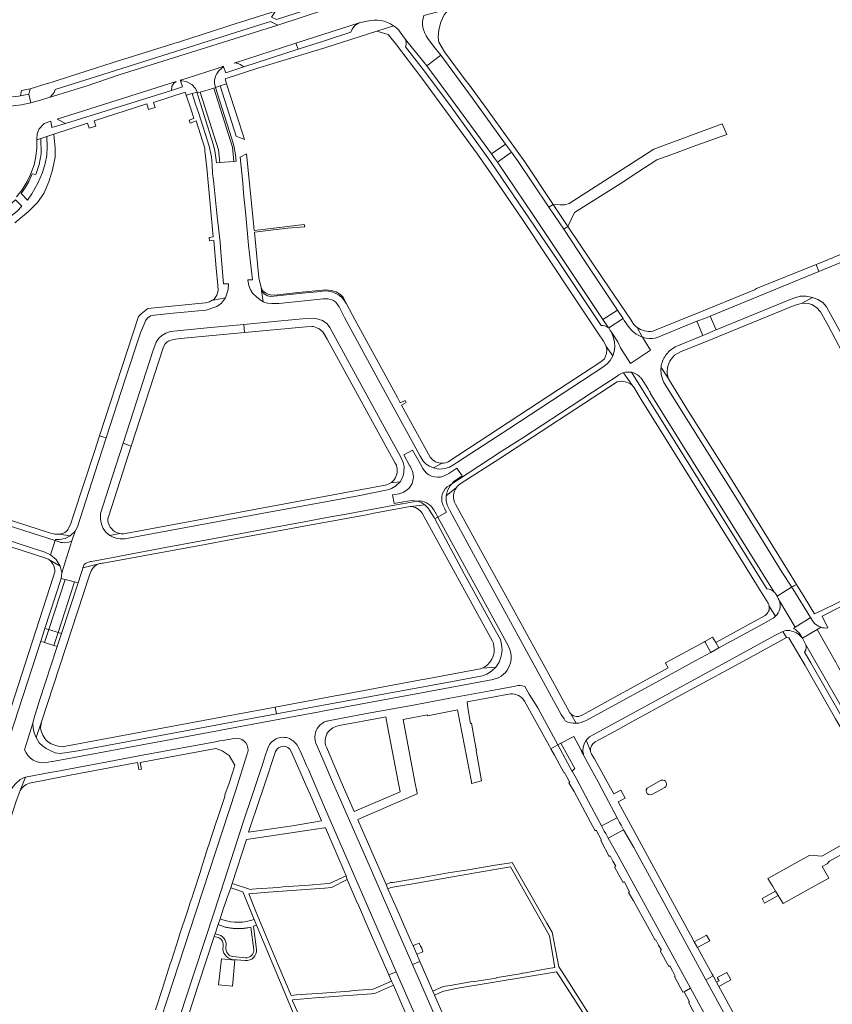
# Model space of a CAD drawing. Extents: x 146402 to 164798, y 455483 to 464134.
# Tile 90 of 256: x 154892 to 155180, y 461421 to 461769. Entities that reach past the tile are written whole.
import ezdxf

# ---------------------------------------------------------------- set-up
doc = ezdxf.new("R2010")
doc.units = 0
doc.header["$LTSCALE"] = 0.2
for name, color, linetype, lineweight in [('B-XX-VH-VERHARDING_ASFALT-GV', 252, 'CONTINUOUS', 18), ('B-XX-VH-VERHARDING_BETONSTRAATSTEEN-GV', 252, 'CONTINUOUS', 18), ('B-XX-VH-VERHARDING_STRAATBAKSTEEN-GV', 252, 'CONTINUOUS', 18), ('B-XX-VH-VERHARDING_TEGEL-GV', 252, 'CONTINUOUS', 18)]:
    doc.layers.add(name, color=color, linetype=linetype, lineweight=lineweight)

msp = doc.modelspace()

# ---------------------------------------------------------------- linework, layer by layer
at = {"layer": 'B-XX-VH-VERHARDING_ASFALT-GV'}
for points in [[(154956.142, 461743.816), (154960.899, 461745.244), (154961.467, 461745.414), (154961.159, 461746.998), (154961.226, 461748.144), (154961.692, 461749.731), (154961.883, 461750.109), (154962.208, 461750.647), (154962.581, 461751.158), (154962.857, 461751.478), (154963.146, 461751.78), (154963.608, 461752.193), (154964.017, 461752.504), (154964.38, 461752.74), (154964.312, 461752.925), (154962.129, 461752.203), (154951.096, 461748.677), (154949.026, 461748.045), (154949.12, 461747.786), (154949.666, 461747.811), (154951.101, 461747.598), (154953.11, 461746.5), (154954.466, 461745.073), (154955.02, 461743.767), (154955.099, 461743.503)], [(155080.83, 461704.069), (155086.07, 461696.335), (155088.454, 461701.215), (155104.497, 461711.361), (155110.801, 461715.488), (155117.488, 461719.864), (155123.713, 461722.131), (155131.309, 461724.896), (155142.31, 461728.842), (155140.599, 461732.633), (155116.408, 461723.655), (155086.572, 461704.491), (155085.017, 461704.02), (155083.399, 461703.958)], [(154901.196, 461554.245), (154902.588, 461553.821), (154908.349, 461571.554), (154906.937, 461571.909)], [(154908.349, 461571.554), (154902.588, 461553.821), (154905.881, 461552.816), (154911.723, 461570.705)], [(154907.06, 461552.457), (154912.928, 461570.402), (154911.723, 461570.705), (154905.881, 461552.816)], [(155170.181, 461548.438), (155198.017, 461499.997), (155204.284, 461489.051), (155209.546, 461491.917), (155204.922, 461500), (155181.416, 461541.146), (155180.676, 461542.509), (155180.59, 461542.712), (155180.497, 461542.66), (155174.148, 461553.812), (155169.007, 461550.736)], [(155083.642, 461513.642), (155082.497, 461513.029), (155087.536, 461503.712), (155087.612, 461503.796), (155088.519, 461504.7)]]:
    msp.add_lwpolyline(points, close=True, dxfattribs=at)
for points in [[(155034.758, 461610.807), (155033.956, 461612.274), (155033.383, 461613.323), (155031.211, 461617.296), (155028.051, 461615.632), (155030.121, 461611.849), (155030.194, 461611.716), (155030.703, 461610.847), (155030.829, 461610.544), (155031.142, 461609.794)], [(155044.27, 461604.803), (155045.035, 461605.296), (155045.741, 461606.113), (155047.652, 461607.482), (155048.678, 461608.137), (155046.881, 461610.9), (155043.997, 461609.015), (155043.949, 461608.984), (155043.173, 461608.563), (155043.081, 461608.513), (155042.067, 461608.047)], [(155026.898, 461602.002), (155026.416, 461601.85), (155024.122, 461601.416), (155024.701, 461598.433), (155027.866, 461599.024), (155030.874, 461599.433), (155032.685, 461599.255)], [(155038.628, 461596.251), (155038.672, 461596.174), (155039.286, 461595.113), (155039.354, 461594.996), (155040.123, 461593.588), (155043.218, 461595.332), (155042.514, 461596.624), (155042.505, 461596.641), (155042.434, 461596.793), (155041.924, 461597.891), (155041.846, 461598.057)], [(155065.231, 461547.597), (155065.116, 461547.832), (155065.076, 461547.904), (155040.123, 461593.588), (155039.068, 461592.993), (155049.39, 461573.486), (155060.363, 461553.655), (155062.199, 461550.282), (155062.643, 461548.549), (155062.835, 461546.491), (155062.519, 461544.411), (155061.839, 461542.349), (155060.617, 461540.518), (155059.097, 461539.082), (155057.452, 461538.033), (155055.839, 461537.464), (155045.346, 461535.504), (154998.937, 461526.958), (154983.043, 461523.993), (154961.639, 461520.006), (154933.27, 461514.691), (154912.999, 461511.011), (154908.221, 461510.215), (154906.581, 461510.051), (154904.808, 461510.304), (154903.265, 461510.918), (154901.679, 461511.731), (154900.412, 461512.762), (154899.203, 461513.824), (154898.101, 461515.682), (154897.39, 461517.349), (154897.043, 461519.126), (154896.999, 461520.771), (154894.059, 461511.35)], [(155165.177, 461568.772), (155165.155, 461568.758), (155160.048, 461565.615), (155160.16, 461565.416), (155160.309, 461565.131), (155160.448, 461564.866)], [(155160.809, 461564.037), (155160.825, 461563.988), (155166.425, 461554.638), (155171.767, 461557.997), (155171.849, 461558.049), (155165.544, 461568.184), (155165.357, 461568.485), (155165.177, 461568.772)], [(155172.651, 461556.76), (155171.849, 461558.049), (155171.767, 461557.997), (155166.425, 461554.638), (155165.782, 461554.234)], [(155168.15, 461552.092), (155168.887, 461550.926), (155169.007, 461550.736), (155174.148, 461553.812), (155175.547, 461554.649)], [(155065.964, 461545.108), (155065.887, 461545.32)], [(154901.774, 461506.795), (154902.356, 461506.907), (154903.716, 461507.167), (154903.951, 461507.211), (154962.244, 461518.057), (154963.418, 461518.276), (154963.992, 461518.383), (154992.559, 461523.683), (154998.229, 461524.73), (154999.377, 461524.942), (155032.462, 461531.05), (155059.697, 461536.211), (155059.871, 461536.244), (155060.377, 461536.38), (155060.806, 461536.495)], [(155090.805, 461511.177), (155088.128, 461516.046), (155083.642, 461513.642), (155088.519, 461504.7), (155087.612, 461503.796), (155088.977, 461501.313), (155094.452, 461491.01), (155097.952, 461484.423)], [(155097.952, 461484.423), (155103.486, 461487.249), (155099.415, 461495.051), (155096.724, 461500), (155093.051, 461506.886), (155091.312, 461509.917)]]:
    msp.add_lwpolyline(points, dxfattribs=at)
for points in [[(155031.142, 461609.794, -0.3836008), (155027.994, 461602.39)], [(155042.067, 461608.047, -0.3789397), (155034.758, 461610.807)], [(155027.994, 461602.39, -0.0473279), (155026.898, 461602.002)], [(155041.846, 461598.057, -0.3753426), (155044.27, 461604.803)], [(155032.685, 461599.255, -0.2947612), (155038.628, 461596.251)], [(155160.448, 461564.866, -0.0441411), (155160.809, 461564.037)], [(155165.782, 461554.234, -0.1250525), (155168.15, 461552.092)], [(155174.044, 461555.396, -0.0845142), (155172.651, 461556.76)], [(155175.224, 461554.765, -0.0568403), (155174.044, 461555.396)], [(155175.547, 461554.649, -0.0194083), (155175.224, 461554.765)], [(155065.887, 461545.32, 0.0703735), (155065.231, 461547.597)], [(155065.783, 461542.105, 0.0468984), (155066.013, 461543.595)], [(155066.013, 461543.595, 0.0469416), (155065.964, 461545.108)], [(155060.806, 461536.495, 0.2445351), (155065.783, 461542.105)], [(154894.059, 461511.35, 0.3519142), (154901.774, 461506.795)], [(155091.312, 461509.917, -0.0561928), (155090.805, 461511.177)]]:
    msp.add_lwpolyline(points, format="xyb", dxfattribs=at)
at = {"layer": 'B-XX-VH-VERHARDING_BETONSTRAATSTEEN-GV'}
for points in [[(154903.062, 461741.986), (154916.163, 461746.038), (154927.452, 461749.864), (154983.578, 461767.437), (154981.019, 461768.803), (154975.257, 461767.027), (154921.756, 461750.021), (154904.899, 461744.741), (154904.503, 461743.619)], [(155028.707, 461762.455), (155028.969, 461761.584), (155028.885, 461760.635), (155028.652, 461759.804), (155035.755, 461750.8), (155044.782, 461738.598), (155058.762, 461719.309), (155082.475, 461684.299), (155097.848, 461661.303), (155098.584, 461661.287), (155099.161, 461661.19), (155100.21, 461660.558), (155100.435, 461660.449), (155098.45, 461663.426), (155073.955, 461700.153), (155061.148, 461719.004), (155060.119, 461720.518), (155059.072, 461721.953), (155045.199, 461740.98), (155036.168, 461753.149)], [(154946.006, 461744.393), (154946.072, 461745.886), (154946.779, 461746.92), (154947.662, 461747.61), (154905.563, 461734.25), (154908.474, 461732.718)], [(154967.981, 461719.329), (154967.49, 461724.33), (154960.899, 461745.244), (154956.142, 461743.816), (154962.636, 461723.462), (154963.077, 461718.887)], [(154967.981, 461719.329), (154968.787, 461719.402), (154968.554, 461721.655), (154967.972, 461724.9), (154967.233, 461727.605), (154961.467, 461745.414), (154960.899, 461745.244), (154967.49, 461724.33)], [(154955.099, 461743.503), (154956.13, 461740.064), (154957.136, 461736.711), (154957.38, 461735.898), (154960.769, 461725.087), (154961.301, 461723.06), (154961.79, 461719.753), (154961.888, 461718.78), (154963.077, 461718.887), (154962.636, 461723.462), (154956.142, 461743.816)], [(155133.767, 461657.832), (155134.991, 461658.302), (155137.344, 461659.287), (155138.47, 461659.768), (155136.408, 461664.616), (155135.292, 461664.153), (155132.771, 461663.232), (155131.679, 461662.788)], [(154901.196, 461554.245), (154899.729, 461549.732), (154901.116, 461549.29), (154902.588, 461553.821)], [(154902.588, 461553.821), (154901.116, 461549.29), (154904.389, 461548.248), (154905.881, 461552.816)], [(154904.389, 461548.248), (154905.561, 461547.875), (154907.06, 461552.457), (154905.881, 461552.816)], [(155204.284, 461489.051), (155198.017, 461499.997), (155170.181, 461548.438), (155170.261, 461547.74), (155170.155, 461546.584), (155169.732, 461545.802), (155171.941, 461542.038), (155202.777, 461488.229)], [(155100.296, 461480.128), (155105.792, 461483.053), (155104.903, 461484.687), (155104.364, 461485.662), (155103.486, 461487.249), (155097.952, 461484.423), (155098.938, 461482.588), (155099.448, 461481.681)]]:
    msp.add_lwpolyline(points, close=True, dxfattribs=at)
for points in [[(154971.593, 461752.722), (154990.786, 461758.958), (154989.888, 461761.069), (154968.096, 461754.075)], [(154970.246, 461753.574), (154971.593, 461752.722)], [(155108.536, 461644.755), (155156.43, 461568.282), (155157.212, 461568.144), (155158.146, 461567.793), (155159.043, 461567.078), (155115.168, 461637.402), (155115.137, 461637.778), (155114.98, 461638.031), (155114.371, 461639.091), (155112.038, 461642.543)], [(154910.782, 461585.137), (154911.897, 461588.606), (154910.119, 461586.94), (154908.359, 461586.024), (154906.421, 461585.611), (154904.985, 461585.62), (154904.867, 461585.266), (154905.159, 461585.173), (154906.314, 461584.803)], [(154906.314, 461584.803), (154905.159, 461585.173), (154904.867, 461585.266), (154903.217, 461580.3), (154905.248, 461578.611), (154906.674, 461576.206), (154907.172, 461573.9), (154910.782, 461585.137)], [(154964.094, 461451.267), (154963.142, 461451.597), (154962.455, 461449.528), (154964.295, 461448.827), (154964.609, 461448.746), (154964.924, 461448.67), (154965.241, 461448.599), (154965.558, 461448.532), (154965.877, 461448.471), (154966.196, 461448.415), (154966.517, 461448.364), (154966.838, 461448.319), (154967.16, 461448.278), (154967.482, 461448.242), (154967.805, 461448.212), (154968.128, 461448.186), (154968.452, 461448.166), (154968.776, 461448.151), (154969.1, 461448.14), (154969.424, 461448.135), (154969.749, 461448.136), (154970.073, 461448.141), (154970.397, 461448.151), (154970.721, 461448.167), (154971.045, 461448.188), (154971.368, 461448.214), (154971.691, 461448.244), (154972.013, 461448.281), (154972.335, 461448.322), (154972.656, 461448.368), (154972.976, 461448.419), (154973.296, 461448.476), (154973.996, 461448.686), (154975.052, 461440.62)], [(154976.048, 461440.71), (154974.964, 461448.992), (154976.041, 461449.362), (154975.201, 461451.375), (154975.195, 461451.39)], [(154962.739, 461445.959), (154961.389, 461446.315), (154961.073, 461445.364), (154962.41, 461445.015)], [(154967.445, 461437.208), (154972.061, 461436.826)], [(154972.143, 461437.822), (154967.578, 461438.2)]]:
    msp.add_lwpolyline(points, dxfattribs=at)
for points in [[(154968.096, 461754.075, -0.098299), (154969.246, 461754.024)], [(154969.246, 461754.024, -0.0938877), (154970.246, 461753.574)], [(155111.268, 461643.387, 0.1346604), (155108.536, 461644.755)], [(155112.038, 461642.543, 0.0495757), (155111.268, 461643.387)], [(154907.474, 461584.555, -0.0499295), (154906.314, 461584.803)], [(154906.314, 461584.803, 0.0499295), (154907.474, 461584.555)], [(154910.782, 461585.137, -0.1433203), (154907.474, 461584.555)], [(154907.474, 461584.555, 0.1433203), (154910.782, 461585.137)], [(154975.195, 461451.39, -0.1773706), (154964.094, 461451.267)], [(154965.175, 461441.532, 0.3836183), (154962.739, 461445.959)], [(154962.41, 461445.015, -0.3874715), (154964.191, 461441.718)], [(154964.191, 461441.718, 0.4041398), (154967.445, 461437.208)], [(154967.578, 461438.2, -0.3952858), (154965.175, 461441.532)], [(154972.061, 461436.826, 0.4549615), (154976.048, 461440.71)], [(154975.052, 461440.62, -0.4508531), (154972.143, 461437.822)]]:
    msp.add_lwpolyline(points, format="xyb", dxfattribs=at)
at = {"layer": 'B-XX-VH-VERHARDING_STRAATBAKSTEEN-GV'}
for points in [[(155012.319, 461768.282), (154989.888, 461761.069), (154990.786, 461758.958), (155000, 461761.951), (155009.318, 461764.978), (155009.787, 461766.009), (155010.767, 461767.35)], [(155064.081, 461725.414), (155052.279, 461741.826), (155041.139, 461756.813), (155036.168, 461753.149), (155045.199, 461740.98), (155059.072, 461721.953)], [(155066.133, 461722.56), (155064.081, 461725.414), (155059.072, 461721.953), (155060.119, 461720.518), (155061.148, 461719.004)], [(155086.07, 461696.335), (155080.83, 461704.069), (155079.396, 461703.101), (155084.586, 461695.358)], [(155100.435, 461660.449), (155100.452, 461660.424), (155100.51, 461660.462), (155105.573, 461663.752), (155103.606, 461666.703), (155098.45, 461663.426)], [(155134.475, 461549.642), (155136.593, 461545.752), (155139.454, 461547.323), (155138.392, 461549.303), (155138.357, 461549.284), (155137.196, 461551.111), (155137.153, 461551.182)], [(155136.19, 461443.771), (155135.075, 461445.817), (155132.529, 461444.429), (155130.715, 461443.409), (155131.887, 461441.395)], [(155139.432, 461427.676), (155143.707, 461429.982), (155142.883, 461431.494), (155142.271, 461432.616), (155138.88, 461430.787), (155139.508, 461429.631), (155138.632, 461429.148)]]:
    msp.add_lwpolyline(points, close=True, dxfattribs=at)
for points in [[(155107.396, 461661.094), (155106.022, 461663.078), (155105.573, 461663.752), (155100.51, 461660.462), (155101.076, 461659.521), (155101.446, 461658.964), (155103.725, 461655.531)], [(155104.62, 461653.396), (155108.257, 461647.918), (155115.248, 461652.558), (155112.392, 461657.188)]]:
    msp.add_lwpolyline(points, dxfattribs=at)
for points in [[(155112.392, 461657.188, -0.158604), (155107.396, 461661.094)], [(155103.725, 461655.531, -0.0714727), (155104.62, 461653.396)]]:
    msp.add_lwpolyline(points, format="xyb", dxfattribs=at)
at = {"layer": 'B-XX-VH-VERHARDING_TEGEL-GV'}
for points in [[(155011.048, 461782.873), (155004.114, 461779.3), (155000.874, 461778.264), (155002.91, 461775.86), (154999.266, 461774.718), (154983.039, 461769.527), (154981.337, 461770.269), (154982.75, 461772.473), (154973.301, 461769.451), (154972.203, 461769.162), (154966.953, 461767.469), (154964.852, 461766.819), (154948.806, 461761.638), (154946.755, 461761.042), (154930.657, 461755.909), (154928.708, 461755.311), (154912.46, 461750.18)], [(154912.46, 461750.18), (154910.593, 461749.591), (154903.791, 461747.368), (154903.018, 461747.115), (154902.061, 461746.822), (154896.002, 461744.97), (154895.959, 461744.799), (154895.759, 461744.004), (154895.519, 461743.05), (154896.211, 461740.072), (154898.798, 461740.671), (154903.062, 461741.986), (154904.503, 461743.619), (154904.899, 461744.741), (154921.756, 461750.021), (154975.257, 461767.027), (154981.019, 461768.803), (154983.578, 461767.437), (155000, 461772.853), (155005.275, 461774.541), (155005.88, 461774.72), (155006.775, 461775.134), (155008.207, 461775.933)], [(155041.139, 461756.813), (155052.279, 461741.826), (155064.081, 461725.414), (155066.133, 461722.56), (155068.216, 461719.663), (155079.396, 461703.101), (155080.83, 461704.069), (155070.896, 461719.164), (155057.298, 461738.027), (155050.928, 461746.681), (155050.155, 461747.724), (155042.499, 461758.015), (155040.461, 461761.409), (155040.264, 461763.272), (155040.465, 461765.816), (155041.119, 461768.5), (155042.401, 461771.118), (155044.07, 461773.304), (155035.162, 461770.945)], [(155012.319, 461768.282), (155010.767, 461767.35), (155009.787, 461766.009), (155009.318, 461764.978), (155000, 461761.951), (154990.786, 461758.958), (154971.593, 461752.722), (154965.135, 461750.671), (154964.38, 461752.74), (154964.017, 461752.504), (154963.608, 461752.193), (154963.146, 461751.78), (154962.857, 461751.478), (154962.581, 461751.158), (154962.208, 461750.647), (154961.883, 461750.109), (154961.692, 461749.731), (154961.226, 461748.144), (154961.159, 461746.998), (154961.467, 461745.414), (154963.147, 461746.025), (154965.462, 461746.749), (154964.888, 461748.549), (154976.843, 461752.367), (155000.168, 461759.447), (155018.568, 461765.358), (155024.452, 461767.286)], [(155015.156, 461768.879), (155012.319, 461768.282)], [(155024.452, 461767.286), (155018.568, 461765.358), (155022.55, 461764.158), (155025.123, 461760.98), (155034.497, 461748.682), (155054.157, 461721.929), (155059.726, 461713.753), (155070.035, 461698.828), (155087.966, 461671.756), (155096.904, 461658.396), (155098.665, 461655.726), (155099.497, 461654.235), (155099.585, 461653.85), (155101.955, 461650.629), (155102.439, 461652.091), (155102.675, 461653.749), (155102.572, 461655.367), (155102.257, 461656.953), (155101.446, 461658.964), (155101.076, 461659.521), (155100.51, 461660.462)], [(155100.51, 461660.462), (155100.452, 461660.424), (155100.435, 461660.449), (155100.21, 461660.558), (155099.161, 461661.19), (155098.584, 461661.287), (155097.848, 461661.303), (155082.475, 461684.299), (155058.762, 461719.309), (155044.782, 461738.598), (155035.755, 461750.8), (155028.652, 461759.804), (155028.885, 461760.635), (155028.969, 461761.584), (155028.707, 461762.455), (155026.828, 461765.02)], [(155036.616, 461762.752), (155038.596, 461760.11), (155041.139, 461756.813)], [(154890.61, 461697.554), (154895.445, 461701.595), (154898.657, 461704.809), (154900.797, 461707.917), (154902.635, 461712.092), (154903.955, 461716.35), (154904.794, 461720.832), (154904.872, 461724.084), (154904.418, 461728.677), (154904.323, 461728.967), (154901.919, 461728.095), (154902.068, 461724.467), (154901.851, 461721.378), (154901.349, 461718.571), (154900.411, 461715.372), (154898.705, 461711.611), (154896.649, 461707.816), (154895.071, 461705.636), (154892.81, 461707.978), (154894.22, 461710.005), (154895.485, 461712.211), (154896.38, 461714.131), (154896.722, 461714.945), (154898.045, 461714.651), (154899.237, 461718.226), (154899.892, 461721.98), (154899.831, 461727.432), (154898.348, 461726.959), (154898.35, 461724.162), (154898.075, 461721.007), (154897.45, 461718.122), (154896.161, 461714.669), (154894.912, 461712.155), (154893.193, 461709.25), (154891.236, 461706.838)], [(155109.109, 461662.053), (155108.43, 461663.156), (155098.413, 461677.964), (155086.07, 461696.335), (155084.586, 461695.358), (155092.244, 461683.751), (155103.606, 461666.703)], [(155191.727, 461690.296), (155175.374, 461683.432), (155174.469, 461683.151), (155173.825, 461682.889), (155174.799, 461680.419), (155193.357, 461688.058)], [(155116.957, 461656.845), (155117.687, 461657.059), (155131.679, 461662.788), (155132.771, 461663.232), (155135.292, 461664.153), (155136.408, 461664.616), (155174.799, 461680.419), (155173.825, 461682.889), (155152.791, 461674.363), (155152.045, 461673.913), (155130.657, 461665.215), (155129.821, 461664.856), (155116.054, 461659.269)], [(154977.634, 461674.687), (154977.79, 461673.581)], [(155007.635, 461669.273), (155006.652, 461671.3), (155005.728, 461672.282), (155004.119, 461673.18), (155002.354, 461673.687), (155000.506, 461673.918), (154990.754, 461672.944), (154983.519, 461672.153), (154981.31, 461672.06), (154980.123, 461672.362), (154979.168, 461672.891), (154978.31, 461673.571), (154977.634, 461674.687)], [(154977.79, 461673.581), (154978.337, 461669.709), (154979.888, 461669.255), (154981.394, 461669.069), (154982.83, 461669.104), (154983.941, 461669.131), (154992.946, 461670.082), (154999.532, 461670.695), (155001.354, 461670.775), (155003.017, 461670.278), (155004.074, 461669.513), (155005.217, 461667.949), (155007.119, 461664.091), (155019.763, 461640.891), (155032.363, 461617.903), (155033.892, 461615.113), (155034.95, 461613.389), (155036.008, 461612.269), (155037.186, 461611.544), (155038.63, 461610.953), (155041.667, 461612.605)], [(154979.942, 461671.794), (154981.096, 461671.522), (154992.312, 461672.692), (154998.765, 461673.342)], [(154998.765, 461673.342), (154992.312, 461672.692), (154981.096, 461671.522), (154979.942, 461671.794)], [(155037.449, 461614.79), (155027.286, 461633.206), (155028.947, 461634.038), (155028.562, 461634.852), (155026.754, 461633.996), (155025.89, 461635.821), (155010.8, 461663.425), (155007.826, 461668.919), (155007.635, 461669.273)], [(155122.614, 461649.429), (155123.755, 461650.826), (155126.135, 461652.099), (155134.741, 461655.574), (155166.07, 461668.384), (155168.845, 461669.168), (155172.529, 461671.248), (155170.348, 461671.669), (155168.138, 461671.642), (155166.346, 461671.131), (155164.695, 461670.514), (155138.47, 461659.768)], [(155103.606, 461666.703), (155105.573, 461663.752), (155106.022, 461663.078), (155107.396, 461661.094)], [(154971.479, 461661.713), (154959.923, 461660.611), (154958.586, 461660.487), (154945.572, 461659.135), (154943.977, 461658.629), (154942.519, 461657.829), (154941.452, 461656.775), (154940.537, 461655.415), (154939.412, 461652.224), (154928.857, 461619.66), (154931.742, 461618.665), (154943.127, 461653.818), (154943.714, 461654.799)], [(154946.671, 461656.389), (154949.124, 461656.697), (154971.74, 461658.815), (154971.732, 461658.909), (154971.479, 461661.713)], [(155023.54, 461605.738), (155026.759, 461606.086), (155027.683, 461607.838), (155028.132, 461609.522), (155028.181, 461611.438), (155027.897, 461612.851), (155026.956, 461615.055), (155022.572, 461622.904), (155010.341, 461645.264), (155001.897, 461660.66), (155000.968, 461661.873), (154999.319, 461663.029), (154997.852, 461663.544), (154996.221, 461663.94), (154993.554, 461663.815), (154983.426, 461662.851), (154971.479, 461661.713), (154971.732, 461658.909), (154971.74, 461658.815), (154993.609, 461660.863), (154995.533, 461660.997)], [(154999.85, 461658.517), (155000.973, 461656.471), (155025.024, 461612.595), (155025.46, 461611.926), (155025.774, 461610.568)], [(155110.537, 461660.646), (155112.35, 461657.255), (155112.392, 461657.188)], [(155112.392, 461657.188), (155112.35, 461657.255), (155110.537, 461660.646)], [(155138.47, 461659.768), (155137.344, 461659.287), (155134.991, 461658.302), (155133.767, 461657.832), (155124.03, 461653.823), (155121.998, 461652.375), (155120.949, 461651.231)], [(155045.97, 461612.301), (155047.039, 461612.953), (155065.146, 461624.838), (155080.239, 461634.669), (155098.408, 461646.584), (155099.995, 461647.735), (155101.052, 461648.944), (155101.955, 461650.629), (155099.585, 461653.85), (155099.817, 461652.827), (155099.732, 461651.374), (155098.999, 461649.585), (155097.78, 461648.456), (155082.816, 461638.676), (155043.807, 461613.126)], [(155104.765, 461644.226), (155104.059, 461643.838), (155103.49, 461643.457), (155094.729, 461637.714), (155083.435, 461630.351), (155070.496, 461621.894), (155062.545, 461616.717), (155047.105, 461606.63), (155045.293, 461605.462), (155045.035, 461605.296), (155044.497, 461604.673), (155043.501, 461602.993), (155043.097, 461601.086), (155046.692, 461604.057)], [(155105.707, 461644.61), (155108.757, 461640.16)], [(155108.757, 461640.16), (155105.707, 461644.61)], [(155160.448, 461564.866), (155160.309, 461565.131), (155160.16, 461565.416), (155160.048, 461565.615), (155159.509, 461566.573), (155159.338, 461566.855), (155159.043, 461567.078), (155158.146, 461567.793), (155157.212, 461568.144), (155156.43, 461568.282), (155108.536, 461644.755)], [(155119.022, 461646.444), (155121.47, 461642.7), (155122.044, 461641.823), (155121.63, 461642.492)], [(155166.845, 461569.789), (155163.677, 461574.909), (155142.027, 461609.924), (155128.761, 461630.953), (155122.044, 461641.823), (155121.47, 461642.7), (155119.022, 461646.444)], [(155048.368, 461605.599), (155061.633, 461614.014), (155103.539, 461641.395), (155104.592, 461641.556)], [(155119.784, 461641.758), (155120.006, 461641.178), (155146.154, 461599.465), (155155.851, 461583.729), (155161.869, 461574.039), (155165.177, 461568.772), (155165.937, 461569.238), (155166.845, 461569.789)], [(155109.374, 461639.513), (155111.977, 461635.136), (155148.429, 461576.819), (155152.693, 461569.752), (155156.811, 461563.16)], [(154910.119, 461586.94), (154911.897, 461588.606), (154912.759, 461590.1), (154918.781, 461608.82), (154922.91, 461621.584), (154920.533, 461622.336), (154918.729, 461616.804), (154911.26, 461593.933), (154910.362, 461591.278), (154909.694, 461589.77)], [(154931.742, 461618.665), (154928.857, 461619.66), (154923.794, 461604.015), (154920.901, 461594.824), (154920.821, 461592.753), (154921.199, 461591.033), (154921.857, 461589.606), (154922.71, 461588.313), (154924.154, 461587.122), (154927.654, 461587.789)], [(154923.764, 461594.03), (154931.742, 461618.665)], [(155041.667, 461612.605), (155038.63, 461610.953), (155040.297, 461610.566), (155041.799, 461610.638), (155043.07, 461610.842), (155044.27, 461611.264), (155045.97, 461612.301)], [(154843.964, 461608.411), (154842.999, 461605.349), (154842.964, 461605.239), (154844.536, 461604.719), (154844.781, 461604.641), (154859.254, 461600.022), (154875.447, 461594.719), (154879.807, 461593.311), (154883.209, 461592.213), (154885.158, 461591.583), (154904.867, 461585.266)], [(154904.867, 461585.266), (154904.985, 461585.62), (154906.421, 461585.611), (154908.359, 461586.024), (154910.119, 461586.94), (154906.261, 461587.572), (154906.092, 461587.571), (154904.782, 461587.594), (154902.849, 461588.035), (154902.812, 461588.047), (154846.621, 461606.222)], [(154927.654, 461587.789), (154924.154, 461587.122), (154925.368, 461586.509), (154926.741, 461586.06), (154927.834, 461585.926), (154929.483, 461585.935), (154946.585, 461589.06), (154978.47, 461594.944), (155011.946, 461601.1), (155022.946, 461603.286), (155023.679, 461603.702), (155025.11, 461604.513), (155026.759, 461606.086)], [(155026.759, 461606.086), (155023.54, 461605.738)], [(155023.685, 461605.826), (155023.54, 461605.738)], [(155021.527, 461604.884), (154999.964, 461600.872), (154929.674, 461587.773)], [(155046.692, 461604.057), (155043.097, 461601.086), (155043.052, 461599.406), (155043.381, 461597.82), (155044.088, 461596.371), (155044.317, 461595.951), (155052.03, 461581.802), (155083.71, 461523.86), (155084.706, 461522.282), (155085.118, 461521.531)], [(155031.536, 461599.021), (155027.671, 461598.322), (155027.355, 461598.265), (155015.303, 461596.02), (155006.358, 461594.394), (155002.216, 461593.634), (154992.855, 461591.865), (154982.011, 461589.855), (154970.706, 461587.797), (154954.73, 461584.798), (154944.402, 461582.919), (154928.253, 461579.918), (154925.883, 461579.469), (154917.685, 461577.916), (154917.498, 461577.883), (154917.312, 461577.844), (154917.127, 461577.8)], [(154934.809, 461579.676), (154935.911, 461579.878), (154957.857, 461583.914), (154959.103, 461584.143), (154971.577, 461586.437), (154987.63, 461589.382), (154988.909, 461589.617), (155002.568, 461592.123), (155014.897, 461594.438), (155016.865, 461594.808), (155030.387, 461597.347), (155030.406, 461597.345), (155030.411, 461597.346), (155035.501, 461597.935), (155034.128, 461598.842), (155032.861, 461599.238), (155032.685, 461599.255)], [(154843.845, 461597.622), (154860.413, 461592.364), (154860.329, 461592.136), (154861.257, 461591.913), (154861.308, 461592.068), (154867.287, 461590.111), (154901.891, 461578.984)], [(155055.734, 461540.186), (155060.617, 461540.518), (155061.839, 461542.349), (155062.519, 461544.411), (155062.835, 461546.491), (155062.643, 461548.549), (155062.199, 461550.282), (155060.363, 461553.655), (155049.39, 461573.486), (155039.068, 461592.993), (155038.852, 461593.402), (155036.95, 461596.371), (155036.817, 461596.58), (155035.501, 461597.935), (155030.411, 461597.346)], [(155086.797, 461524.432), (155081.365, 461534.432), (155060.137, 461573.093), (155059.704, 461573.917), (155056.537, 461579.605), (155046.411, 461598.126)], [(155034.559, 461594.944), (155059.431, 461549.734), (155059.617, 461549.276)], [(154902.373, 461578.711), (154906.674, 461576.206), (154905.248, 461578.611), (154903.217, 461580.3), (154901.212, 461581.229), (154881.875, 461587.454)], [(154906.261, 461587.572), (154910.119, 461586.94)], [(155224.508, 461577.203), (155225.017, 461578.649), (155225.18, 461579.794), (155224.992, 461581.43), (155224.03, 461583.518), (155221.522, 461582.162), (155204.505, 461574.189), (155203.264, 461573.841), (155180.897, 461563.038), (155176.1, 461560.734), (155173.299, 461559.427), (155169.597, 461565.342), (155166.845, 461569.789), (155165.937, 461569.238), (155165.177, 461568.772), (155165.357, 461568.485), (155165.544, 461568.184), (155171.849, 461558.049), (155172.651, 461556.76)], [(154899.729, 461549.732), (154901.196, 461554.245), (154906.937, 461571.909), (154907.172, 461573.9), (154906.674, 461576.206), (154902.373, 461578.711)], [(154921.82, 461577.287), (154926.247, 461578.101), (154934.809, 461579.676)], [(155177.917, 461554.388), (155175.953, 461558.562), (155183.193, 461562.238), (155204.706, 461572.198), (155218.171, 461578.453), (155222.438, 461580.658), (155224.508, 461577.203)], [(154920.255, 461577.021), (154914.679, 461575.592), (154914.488, 461575.002), (154913.883, 461573.282), (154912.928, 461570.402), (154907.06, 461552.457), (154905.561, 461547.875), (154899.31, 461528.758), (154897.27, 461522.233), (154896.999, 461520.771), (154897.043, 461519.126), (154897.39, 461517.349), (154898.101, 461515.682), (154900.041, 461521.181), (154916.958, 461573.07), (154917.67, 461574.799)], [(154915.094, 461576.876), (154914.679, 461575.592), (154920.255, 461577.021)], [(154904.762, 461574.212), (154904.18, 461572.301), (154884.598, 461512.182), (154887.248, 461511.331), (154899.729, 461549.732)], [(155160.825, 461563.988), (155160.809, 461564.037)], [(155157.203, 461562.154), (155158.199, 461560.54), (155159.517, 461558.572)], [(155159.517, 461558.572), (155158.199, 461560.54), (155157.203, 461562.154)], [(155155.79, 461558.833), (155138.392, 461549.303), (155139.454, 461547.323), (155144.064, 461549.855), (155155.044, 461555.844), (155158.691, 461557.903)], [(155146.87, 461541.981), (155161.442, 461550.018), (155163.344, 461551.067), (155162.035, 461553.158), (155159.279, 461551.695), (155122.008, 461531.38), (155096.31, 461517.326), (155093.715, 461515.891), (155092.532, 461514.695), (155094.051, 461510.934)], [(155162.035, 461553.158), (155163.344, 461551.067), (155164.145, 461550.859), (155169.904, 461541.137), (155180.702, 461522.233), (155193.709, 461500), (155200.775, 461487.923)], [(155200.775, 461487.923), (155201.124, 461487.326), (155202.765, 461488.223), (155202.777, 461488.229), (155171.941, 461542.038), (155169.732, 461545.802), (155170.155, 461546.584), (155170.261, 461547.74), (155170.181, 461548.438), (155169.007, 461550.736), (155168.887, 461550.926), (155168.621, 461551.191), (155167.765, 461552.044), (155166.851, 461552.706)], [(155092.495, 461521.684), (155094.055, 461522.555), (155106.792, 461529.509), (155119.506, 461536.433), (155131.352, 461542.874), (155136.593, 461545.752), (155134.475, 461549.642), (155134.073, 461549.423), (155134.078, 461549.414), (155131.077, 461547.781), (155123.353, 461543.576), (155120.53, 461542.039), (155120.584, 461541.94), (155121.494, 461540.272), (155104.498, 461531), (155093.478, 461524.898), (155090.883, 461523.496)], [(155056.697, 461540.622), (155055.734, 461540.186)], [(155095.968, 461514.203), (155103.827, 461518.5), (155107.427, 461520.468), (155123.811, 461529.426), (155143.84, 461540.33), (155146.87, 461541.981)], [(155067.534, 461533.877), (155058.649, 461532.175), (155044.386, 461529.568), (155030.167, 461526.891), (155014.924, 461524.109), (155002.588, 461521.824), (155001.408, 461521.563)], [(155070.771, 461528.57), (155079.525, 461512.667), (155080.043, 461511.719), (155082.497, 461513.029), (155075.421, 461526.104), (155072.332, 461530.962), (155070.907, 461533.679)], [(155025.594, 461455.134), (155022.493, 461462.138), (155021.855, 461463.66), (155016.782, 461475.297), (155016.071, 461476.928), (155012.213, 461485.779), (155011.813, 461486.696), (155028.734, 461493.967), (155032.798, 461495.754), (155032.761, 461495.95), (155031.99, 461500), (155027.902, 461522.011), (155036.433, 461523.634), (155036.49, 461523.339), (155042.921, 461524.599), (155042.913, 461524.64), (155047.028, 461525.468), (155047.077, 461525.478), (155051.953, 461500), (155052.062, 461499.43), (155052.978, 461499.676), (155054.189, 461500), (155055.527, 461500.336), (155053.67, 461511.132), (155053.77, 461511.382), (155053.67, 461511.533), (155053.225, 461514.006), (155052.014, 461520.734), (155051.62, 461520.654), (155050.754, 461526.177), (155050.423, 461528.289), (155065.742, 461531.071)], [(154900.041, 461521.181), (154898.101, 461515.682), (154899.203, 461513.824), (154900.412, 461512.762), (154901.679, 461511.731), (154903.265, 461510.918), (154904.808, 461510.304), (154906.581, 461510.051), (154908.221, 461510.215), (154912.999, 461511.011), (154933.27, 461514.691), (154961.639, 461520.006), (154983.043, 461523.993), (154982.579, 461526.443), (154968.581, 461523.854), (154967.294, 461523.616), (154964.131, 461523.031), (154907.363, 461512.421), (154905.447, 461512.696), (154903.386, 461513.439), (154902.159, 461514.293)], [(155020.626, 461522.78), (155021.678, 461522.975), (155022.352, 461519.702), (155026.128, 461500), (155026.813, 461496.52), (155010.559, 461489.473), (155010.159, 461490.39), (155005.964, 461500), (155002.389, 461508.368), (155000.708, 461512.227)], [(155001.914, 461518.261), (155002.942, 461519.045), (155003.998, 461519.601), (155005.241, 461519.922), (155020.626, 461522.78)], [(155087.271, 461523.88), (155087.177, 461523.969), (155087.243, 461523.851), (155088.998, 461520.699)], [(155088.998, 461520.699), (155087.243, 461523.851), (155087.177, 461523.969)], [(154899.716, 461519.049), (154900.041, 461521.181)], [(154968.175, 461515.371), (154964.102, 461514.638), (154962.981, 461514.436), (154962.198, 461514.295), (154949.917, 461512.029), (154935.685, 461509.372), (154921.515, 461506.702), (154905.202, 461503.651), (154903.021, 461503.244), (154894.349, 461501.622), (154892.435, 461496.932)], [(154896.39, 461499.639), (154913.779, 461503.102), (154913.788, 461503.047), (154914.501, 461503.175), (154933.995, 461506.782), (154934.158, 461505.795), (154934.403, 461504.316), (154935.398, 461504.505), (154934.945, 461506.8), (154961.682, 461511.811), (154963.889, 461510.934), (154966.376, 461509.279), (154968.353, 461505.866), (154967.611, 461503.556), (154966.203, 461499.167), (154964.982, 461495.787), (154964.658, 461494.513)], [(154963.142, 461451.597), (154964.247, 461454.932), (154965.475, 461458.638), (154965.509, 461458.728), (154966.916, 461462.476), (154967.419, 461464.006), (154972.441, 461479.63), (155000, 461483.69), (155000.373, 461483.745), (155007.674, 461466.776), (155008.08, 461465.479), (155011.648, 461457.259), (155011.661, 461457.229), (155015.841, 461447.62), (155022.788, 461431.739), (155025.412, 461432.886), (155025.424, 461432.891), (155000, 461491.037), (154994.358, 461504.31), (154993.708, 461505.823), (154991.458, 461510.938), (154991.198, 461511.463), (154990.674, 461512.522)], [(154996.917, 461513.934), (154996.993, 461513.714), (154997.498, 461512.603), (154999.824, 461507.146), (155002.904, 461500), (155015.783, 461470.562), (155027.253, 461444.215), (155031.121, 461435.385), (155033.768, 461436.544), (155032.651, 461439.117), (155031.378, 461442.073), (155030.857, 461443.249), (155025.594, 461455.134)], [(155094.051, 461510.934), (155092.532, 461514.695), (155091.919, 461513.669), (155091.506, 461512.211), (155091.408, 461510.815), (155091.59, 461509.749), (155090.805, 461511.177)], [(154939.278, 461407.152), (154944.63, 461423.638), (154952.315, 461447.089), (154968.668, 461497.11), (154972.642, 461509.557), (154972.762, 461509.957), (154972.798, 461510.079), (154973.049, 461511.109), (154973.05, 461511.13)], [(154979.883, 461511.563), (154979.095, 461509.158), (154978.719, 461508.009), (154978.326, 461506.811), (154974.403, 461494.837), (154971.547, 461486.449), (154961.125, 461454.27), (154950.736, 461422.419), (154945.124, 461405.136), (154945.137, 461405.131), (154947.671, 461404.258), (154947.918, 461405.024), (154955.459, 461428.446), (154961.073, 461445.364), (154961.389, 461446.315), (154962.455, 461449.528), (154963.142, 461451.597)], [(154985.49, 461484.027), (154973.17, 461482.193), (154977.314, 461494.502), (154977.613, 461495.389), (154979.028, 461499.644), (154982.713, 461510.725)], [(154988.277, 461510.764), (154991.472, 461503.542), (154992.682, 461500.796), (154993.026, 461500), (154995.521, 461494.233), (154999.003, 461486.184), (154988.796, 461484.49), (154988.728, 461484.48), (154985.49, 461484.027)], [(155091.312, 461509.917), (155093.051, 461506.886), (155096.724, 461500), (155099.415, 461495.051), (155103.486, 461487.249), (155104.364, 461485.662), (155104.903, 461484.687), (155105.792, 461483.053), (155109.347, 461476.784), (155116.284, 461464.027), (155134.851, 461430.009), (155134.879, 461430.024), (155137.409, 461431.397), (155137.044, 461432.069), (155133.211, 461439.119), (155131.887, 461441.395), (155130.715, 461443.409), (155129.94, 461444.999), (155129.863, 461445.141), (155128.984, 461446.751), (155103.809, 461492.892), (155106.356, 461494.265), (155104.834, 461497.052), (155102.26, 461495.705), (155099.913, 461500), (155095.474, 461508.179), (155094.465, 461509.744), (155094.075, 461510.747), (155094.051, 461510.934)], [(154964.658, 461494.513), (154962.24, 461486.994), (154961.803, 461485.794), (154959.232, 461478.109), (154958.838, 461476.826), (154956.406, 461469.271), (154956.055, 461467.989), (154953.627, 461460.439), (154953.329, 461459.237), (154952.607, 461457.355), (154951.589, 461454.256), (154948.835, 461445.876), (154948.435, 461444.639), (154945.918, 461436.882), (154945.476, 461435.655), (154943.108, 461428.141), (154942.734, 461426.933), (154940.262, 461419.397)], [(155097.083, 461412.273), (155084.233, 461432.435), (155082.879, 461434.559), (155080.502, 461446.835), (155078.655, 461450.058), (155066.368, 461471.508), (155065.859, 461471.425), (155060.314, 461470.519), (155052.879, 461469.304), (155051.622, 461469.04), (155043.799, 461467.776), (155042.454, 461467.583), (155034.737, 461466.193), (155033.431, 461466.004), (155025.661, 461464.682), (155024.207, 461464.433), (155023.409, 461464.413), (155021.855, 461463.66), (155022.493, 461462.138), (155023.533, 461462.613), (155030.511, 461463.869), (155052.742, 461467.702), (155065.778, 461469.95), (155066.738, 461468.255), (155077.179, 461449.823), (155079.564, 461445.613), (155081.483, 461434.365), (155078.57, 461433.842), (155071.113, 461432.505), (155071.11, 461432.53), (155069.89, 461432.321), (155069.899, 461432.271), (155061.94, 461430.946), (155061.938, 461430.963), (155060.763, 461430.762), (155060.783, 461430.631), (155053.12, 461429.456), (155053.009, 461429.439), (155051.688, 461429.261), (155044.423, 461428.011), (155042.041, 461427.657), (155038.337, 461426.019), (155038.908, 461424.614), (155041.766, 461425.931), (155046.499, 461426.898), (155071.418, 461431.056), (155082.076, 461432.835), (155083.246, 461431.029), (155095.012, 461412.86)], [(154992.012, 461415.244), (154988.795, 461422.563), (154988.763, 461422.986), (154996.865, 461423.593), (154998.386, 461423.707), (155000, 461423.828), (155016.693, 461425.082), (155018.041, 461425.263), (155024.381, 461428.107), (155023.733, 461429.579), (155017.292, 461426.73), (155017.264, 461426.728), (155010.254, 461426.189), (155008.939, 461426.042), (155000.923, 461425.431), (154999.328, 461425.322), (154991.757, 461424.822), (154990.18, 461424.652), (154988.21, 461424.508), (154982.251, 461438.588), (154975.785, 461454.131), (154973.279, 461460.465), (154980.304, 461460.956), (155000, 461462.391), (155000.143, 461462.401), (155002.561, 461462.699), (155008.08, 461465.479), (155007.674, 461466.776), (155001.851, 461464.063), (155000, 461463.926), (154994.541, 461463.521), (154992.817, 461463.326), (154985.293, 461462.826), (154983.779, 461462.664), (154975.936, 461462.183), (154974.499, 461462.026), (154973.841, 461461.963), (154967.419, 461464.006), (154966.916, 461462.476), (154971.171, 461461.081), (154975.195, 461451.39), (154975.201, 461451.375), (154976.041, 461449.362), (154981.484, 461436.316), (154990.205, 461415.553)]]:
    msp.add_lwpolyline(points, dxfattribs=at)
for points in [[(155024.452, 461767.286, 0.2264286), (155015.156, 461768.879)], [(155035.162, 461770.945, 0.2519372), (155036.616, 461762.752)], [(155026.828, 461765.02, 0.0758276), (155024.452, 461767.286)], [(154977.79, 461673.581, 0.1500436), (154979.942, 461671.794)], [(154979.942, 461671.794, -0.1500436), (154977.79, 461673.581)], [(154998.765, 461673.342, -0.3304158), (155007.635, 461669.273)], [(155007.635, 461669.273, 0.3304158), (154998.765, 461673.342)], [(155110.537, 461660.646, -0.0687872), (155109.109, 461662.053)], [(154995.533, 461660.997, -0.2167465), (154999.85, 461658.517)], [(155107.396, 461661.094, 0.158604), (155112.392, 461657.188)], [(155116.054, 461659.269, -0.2010237), (155110.537, 461660.646)], [(154943.714, 461654.799, -0.1629784), (154946.671, 461656.389)], [(155112.392, 461657.188, 0.0110106), (155112.663, 461657.093)], [(155112.663, 461657.093, 0.1145729), (155116.957, 461656.845)], [(155120.949, 461651.231, 0.1266605), (155119.097, 461647.017)], [(155121.63, 461642.492, -0.2574532), (155122.614, 461649.429)], [(155105.707, 461644.61, 0.0449122), (155104.765, 461644.226)], [(155108.536, 461644.755, 0.1247955), (155105.707, 461644.61)], [(155119.022, 461646.444, 0.1310339), (155119.784, 461641.758)], [(155119.097, 461647.017, 0.0156668), (155119.022, 461646.444)], [(155104.592, 461641.556, -0.2055288), (155108.757, 461640.16)], [(155108.757, 461640.16, -0.0395347), (155109.374, 461639.513)], [(155041.667, 461612.605, -0.2528933), (155037.449, 461614.79)], [(155043.807, 461613.126, -0.1116622), (155041.667, 461612.605)], [(155025.774, 461610.568, -0.2410743), (155023.685, 461605.826)], [(155023.54, 461605.738, -0.0674364), (155021.527, 461604.884)], [(155045.655, 461601.303, -0.1326018), (155046.692, 461604.057)], [(155046.692, 461604.057, -0.1019053), (155048.368, 461605.599)], [(155032.685, 461599.255, 0.0486692), (155031.536, 461599.021)], [(155046.411, 461598.126, -0.1554534), (155045.655, 461601.303)], [(155030.411, 461597.346, -0.2424692), (155034.559, 461594.944)], [(154924.757, 461589.499, -0.2946566), (154923.764, 461594.03)], [(154909.694, 461589.77, -0.276826), (154906.261, 461587.572)], [(154927.654, 461587.789, -0.1664533), (154924.757, 461589.499)], [(154929.674, 461587.773, -0.0980215), (154927.654, 461587.789)], [(154901.891, 461578.984, -0.0275376), (154902.373, 461578.711)], [(154902.373, 461578.711, -0.2665334), (154904.762, 461574.212)], [(154917.127, 461577.8, 0.088389), (154915.094, 461576.876)], [(154917.67, 461574.799, -0.1882462), (154920.255, 461577.021)], [(154920.255, 461577.021, -0.0856467), (154921.82, 461577.287)], [(155159.517, 461558.572, 0.2839971), (155160.825, 461563.988)], [(155160.809, 461564.037, 0.0441411), (155160.448, 461564.866)], [(155157.203, 461562.154, -0.3117219), (155155.79, 461558.833)], [(155156.811, 461563.16, -0.0856516), (155157.203, 461562.154)], [(155158.691, 461557.903, 0.0321415), (155159.224, 461558.302)], [(155159.224, 461558.302, 0.0195781), (155159.517, 461558.572)], [(155164.517, 461553.438, 0.1595185), (155162.035, 461553.158)], [(155166.851, 461552.706, 0.0625793), (155164.517, 461553.438)], [(155172.651, 461556.76, 0.0845142), (155174.044, 461555.396)], [(155174.044, 461555.396, 0.0568403), (155175.224, 461554.765)], [(155175.224, 461554.765, 0.0194083), (155175.547, 461554.649)], [(155175.547, 461554.649, 0.1033305), (155177.917, 461554.388)], [(155059.617, 461549.276, -0.3554463), (155056.697, 461540.622)], [(155070.907, 461533.679, 0.1375589), (155067.534, 461533.877)], [(155065.742, 461531.071, -0.2758974), (155070.771, 461528.57)], [(155087.177, 461523.969, -0.051097), (155086.797, 461524.432)], [(155090.883, 461523.496, -0.3311433), (155087.271, 461523.88)], [(154902.159, 461514.293, -0.1687988), (154899.716, 461519.049)], [(154999.036, 461520.521, 0.2657048), (154996.66, 461515.153)], [(155000.169, 461521.175, 0.0565091), (154999.036, 461520.521)], [(155001.408, 461521.563, 0.0548152), (155000.169, 461521.175)], [(155085.118, 461521.531, 0.1278161), (155088.998, 461520.699)], [(155088.998, 461520.699, 0.1169422), (155092.495, 461521.684)], [(154973.05, 461511.13, 0.4842113), (154968.175, 461515.371)], [(154987.62, 461515.289, 0.4507824), (154979.883, 461511.563)], [(154990.674, 461512.522, 0.1541038), (154987.62, 461515.289)], [(154996.66, 461515.153, 0.0532059), (154996.917, 461513.934)], [(155000.708, 461512.227, -0.3055839), (155001.914, 461518.261)], [(154982.713, 461510.725, -0.6540265), (154988.277, 461510.764)], [(155094.051, 461510.934, -0.2878236), (155095.579, 461513.997)], [(155095.579, 461513.997, -0.0355497), (155095.968, 461514.203)], [(155090.805, 461511.177, 0.0561928), (155091.312, 461509.917)], [(154892.435, 461496.932, -0.207711), (154896.39, 461499.639)]]:
    msp.add_lwpolyline(points, format="xyb", dxfattribs=at)
for points in [[(154892.599, 461742.526), (154895.519, 461743.05), (154895.759, 461744.004), (154895.959, 461744.799), (154896.002, 461744.97), (154892.974, 461744.405)], [(154940.166, 461738.39), (154939.591, 461740.16), (154950.812, 461743.801), (154951.175, 461742.696), (154953.284, 461743.361), (154955.02, 461743.767), (154954.466, 461745.073), (154953.11, 461746.5), (154951.101, 461747.598), (154949.666, 461747.811), (154949.12, 461747.786), (154949.892, 461745.661), (154948.145, 461745.091), (154946.006, 461744.393), (154908.474, 461732.718), (154903.729, 461731.289), (154903.269, 461733.536), (154900.923, 461732.666), (154900.917, 461732.659), (154899.173, 461730.815), (154898.437, 461729.111), (154898.348, 461727.221), (154898.348, 461726.959), (154899.831, 461727.432), (154901.919, 461728.095), (154904.323, 461728.967), (154916.308, 461732.859), (154916.885, 461731.081), (154919.175, 461731.8), (154918.591, 461733.599), (154937.233, 461739.651), (154937.875, 461737.671)], [(154968.854, 461728.217), (154971.812, 461727.096), (154971.212, 461728.933), (154965.462, 461746.749), (154963.147, 461746.025)], [(154892.599, 461742.526), (154891.921, 461742.405), (154887.493, 461741.882), (154879.91, 461741.826), (154865.726, 461741.989), (154865.714, 461738.88), (154870.22, 461738.66), (154886.903, 461738.625), (154892.927, 461739.311), (154896.211, 461740.072), (154895.519, 461743.05)], [(154960.163, 461670.106), (154965.079, 461671.14), (154966.057, 461674.055), (154966.132, 461676.087), (154966.007, 461676.087), (154964.381, 461676.081), (154963.378, 461687.243), (154963.156, 461690.745), (154962.152, 461699.89), (154961.78, 461703.277), (154960.876, 461711.511), (154960.765, 461712.519), (154960.474, 461715.171), (154960.344, 461718.087), (154960.142, 461720.921), (154959.287, 461724.667), (154955.577, 461736.22), (154954.507, 461739.552), (154953.284, 461743.361), (154951.175, 461742.696), (154952.765, 461737.863), (154953.104, 461736.831), (154953.876, 461734.484), (154952.208, 461733.888), (154952.552, 461732.793), (154954.685, 461733.667), (154957.699, 461723.957), (154957.764, 461723.065), (154958.434, 461717.003), (154960.711, 461692.689), (154959.337, 461692.463), (154959.441, 461691.267), (154960.935, 461691.397), (154961.79, 461681.538), (154962.346, 461675.418), (154962.471, 461673.713), (154962.027, 461672.041), (154961.04, 461670.637)], [(154970.251, 461720.771), (154971.165, 461711.692), (154971.409, 461708.077), (154972.223, 461700.308), (154973.177, 461689.763), (154974.603, 461677.42), (154972.917, 461677.469), (154972.945, 461677.298), (154973.252, 461675.455), (154973.897, 461673.9), (154974.763, 461672.647), (154975.994, 461671.393), (154977.301, 461670.327), (154978.337, 461669.709), (154977.79, 461673.581), (154977.634, 461674.687), (154976.812, 461678.142), (154975.295, 461694.264), (154977.292, 461694.512), (154981.986, 461695.116), (154987.033, 461695.679), (154993.093, 461696.176), (154992.894, 461697.035), (154977.228, 461695.109), (154975.239, 461694.893), (154974.955, 461697.508), (154972.535, 461721.952)], [(154890.862, 461705.789), (154893.112, 461703.513), (154891.38, 461701.77), (154889.542, 461700.168), (154887.507, 461702.74)], [(154920.533, 461622.336), (154922.91, 461621.584), (154929.639, 461642.389), (154934.99, 461658.7), (154936.901, 461663.184), (154937.55, 461664.02), (154938.594, 461664.678), (154939.968, 461665.002), (154946.617, 461665.638), (154958.15, 461666.7), (154958.559, 461666.838), (154961.977, 461667.975), (154963.59, 461669.184), (154965.079, 461671.14), (154960.163, 461670.106), (154959.385, 461669.636), (154957.951, 461669.32), (154937.651, 461667.338), (154935.264, 461665.44), (154934.292, 461664.516)], [(155202.83, 461621.854), (155177.506, 461667.908), (155176.169, 461669.423), (155174.366, 461670.446), (155172.529, 461671.248), (155168.845, 461669.168), (155170.963, 461669.063), (155172.285, 461668.756), (155173.948, 461667.724), (155175.362, 461666.151), (155178.095, 461661.306), (155183.058, 461651.857), (155186.196, 461646.016), (155186.697, 461644.989), (155200.27, 461620.438)], [(154983.043, 461523.993), (154998.937, 461526.958), (155045.346, 461535.504), (155055.839, 461537.464), (155057.452, 461538.033), (155059.097, 461539.082), (155060.617, 461540.518), (155055.734, 461540.186), (155055.205, 461539.947), (155055.084, 461539.914), (155035.578, 461536.275), (155035.567, 461536.329), (155034.644, 461536.158), (155034.65, 461536.124), (155031.591, 461535.569), (155004.63, 461530.541), (155003.783, 461530.383), (154992.061, 461528.197), (154982.579, 461526.443)], [(155088.262, 461496.574), (155094.117, 461485.705), (155095.739, 461482.69), (155096.129, 461482.899), (155097.047, 461481.127), (155097.964, 461479.355), (155097.732, 461479.222), (155100.668, 461473.6), (155101.006, 461473.788), (155102.006, 461471.991), (155103.006, 461470.194), (155102.582, 461469.961), (155104.138, 461467.13), (155105.625, 461464.425), (155106.045, 461464.657), (155106.956, 461462.871), (155107.867, 461461.084), (155107.526, 461460.889), (155109.287, 461457.939), (155115.366, 461446.828), (155116.944, 461443.989), (155117.182, 461444.125), (155118.156, 461442.305), (155119.13, 461440.485), (155118.684, 461440.243), (155121.796, 461434.741), (155122.165, 461434.945), (155123.105, 461433.136), (155124.046, 461431.326), (155123.793, 461431.187), (155126.755, 461425.606), (155127.139, 461425.818), (155129.377, 461427.033), (155103.839, 461473.813), (155100.296, 461480.128), (155099.448, 461481.681), (155098.938, 461482.588), (155097.952, 461484.423), (155094.452, 461491.01), (155088.977, 461501.313), (155087.612, 461503.796), (155087.536, 461503.712), (155082.497, 461513.029), (155080.043, 461511.719), (155081.317, 461509.387), (155082.963, 461506.376), (155084.619, 461503.345), (155084.749, 461503.418), (155085.673, 461501.772), (155086.667, 461500), (155086.76, 461499.836), (155086.449, 461499.67)], [(154893.877, 461501.534), (154892.532, 461500.851), (154890.892, 461499.469), (154890.003, 461498.353), (154889.332, 461497.26), (154888.434, 461494.944), (154877.972, 461462.517), (154869.448, 461436.315), (154865.545, 461424.317), (154868.243, 461423.433), (154868.344, 461423.4), (154876.28, 461447.537), (154876.155, 461447.608), (154882.087, 461465.612), (154891.067, 461493.187), (154892.435, 461496.932), (154894.349, 461501.622)], [(155113.863, 461496.313), (155114.098, 461495.832), (155114.59, 461495.502), (155115.1, 461495.411), (155115.699, 461495.492), (155120.384, 461498.038), (155120.67, 461498.306), (155120.909, 461498.797), (155120.965, 461499.286), (155120.849, 461499.731), (155120.682, 461500), (155120.569, 461500.182), (155120.183, 461500.478), (155119.636, 461500.607), (155119, 461500.568), (155117.991, 461500), (155114.09, 461497.804), (155113.788, 461497.219), (155113.765, 461496.809)], [(155201.124, 461487.326), (155200.775, 461487.923), (155196.875, 461485.706), (155176.043, 461473.865), (155175.807, 461473.731), (155171.609, 461474.046), (155156.721, 461465.885), (155158.471, 461463.013), (155159.488, 461461.343), (155160.387, 461459.866), (155162.137, 461456.994), (155171.191, 461462.042), (155178.261, 461465.984), (155175.97, 461470.036), (155177.7, 461471.014), (155178.583, 461471.992), (155201.48, 461484.651), (155202.042, 461484.691), (155202.629, 461484.193)], [(155160.387, 461459.866), (155159.488, 461461.343), (155154.715, 461458.703), (155155.547, 461457.144)], [(155032.651, 461439.117), (155032.994, 461439.241), (155034.848, 461439.91), (155034.399, 461441.158), (155034.015, 461441.858), (155033.523, 461442.999), (155031.709, 461442.216), (155031.378, 461442.073)], [(154962.62, 461428.185), (154967.488, 461427.759), (154968.339, 461436.958), (154963.659, 461437.384)], [(155065.537, 461356.673), (155067.266, 461357.664), (155068.175, 461358.037), (155067.991, 461358.477), (155067.844, 461358.416), (155066.402, 461361.743), (155065.074, 461364.873), (155064.778, 461365.572), (155058.411, 461379.878), (155055.324, 461387.043), (155054.763, 461388.268), (155049.637, 461400.057), (155042.375, 461416.757), (155038.908, 461424.614), (155038.337, 461426.019), (155033.768, 461436.544), (155031.121, 461435.385), (155037.95, 461419.798), (155056.289, 461377.715), (155062.343, 461363.96), (155064.257, 461359.644), (155065.042, 461357.819)], [(155023.733, 461429.579), (155024.381, 461428.107), (155028.918, 461417.711), (155032.369, 461409.831), (155039.592, 461393.305), (155040.14, 461392.083), (155044.359, 461382.577), (155048.137, 461373.931), (155052.888, 461362.975), (155056.864, 461353.866), (155057.18, 461353.142), (155059.854, 461354.145), (155059.392, 461355.327), (155058.584, 461357.125), (155055.451, 461364.22), (155025.424, 461432.891), (155025.412, 461432.886), (155022.788, 461431.739)], [(155153.162, 461402.333), (155151.553, 461405.315), (155147.847, 461412.179), (155146.66, 461414.379), (155145.894, 461415.788), (155144.272, 461418.772), (155140.626, 461425.48), (155139.432, 461427.676), (155138.632, 461429.148), (155137.409, 461431.397), (155134.879, 461430.024), (155134.851, 461430.009), (155160.898, 461382.284), (155163.889, 461376.946), (155164.808, 461375.124), (155165.424, 461374.01), (155167.613, 461375.395), (155165.363, 461379.519), (155165.567, 461379.719), (155162.557, 461385.26), (155158.5, 461392.721), (155157.622, 461394.054), (155155.113, 461398.713), (155153.927, 461400.914)], [(155158.377, 461373.913), (155156.169, 461377.944), (155129.377, 461427.033), (155127.139, 461425.818), (155128.079, 461424.047), (155129.019, 461422.276), (155128.67, 461422.075), (155130.27, 461419.179), (155136.348, 461407.88), (155137.818, 461405.026), (155138.348, 461405.317), (155139.346, 461403.539), (155140.343, 461401.761), (155139.824, 461401.473), (155145.891, 461390.909), (155150.439, 461382.532), (155153.677, 461376.569), (155157.446, 461369.683), (155159.912, 461371.034), (155159.333, 461372.14)]]:
    msp.add_lwpolyline(points, close=True, dxfattribs=at)

doc.saveas('drawing.dxf')
